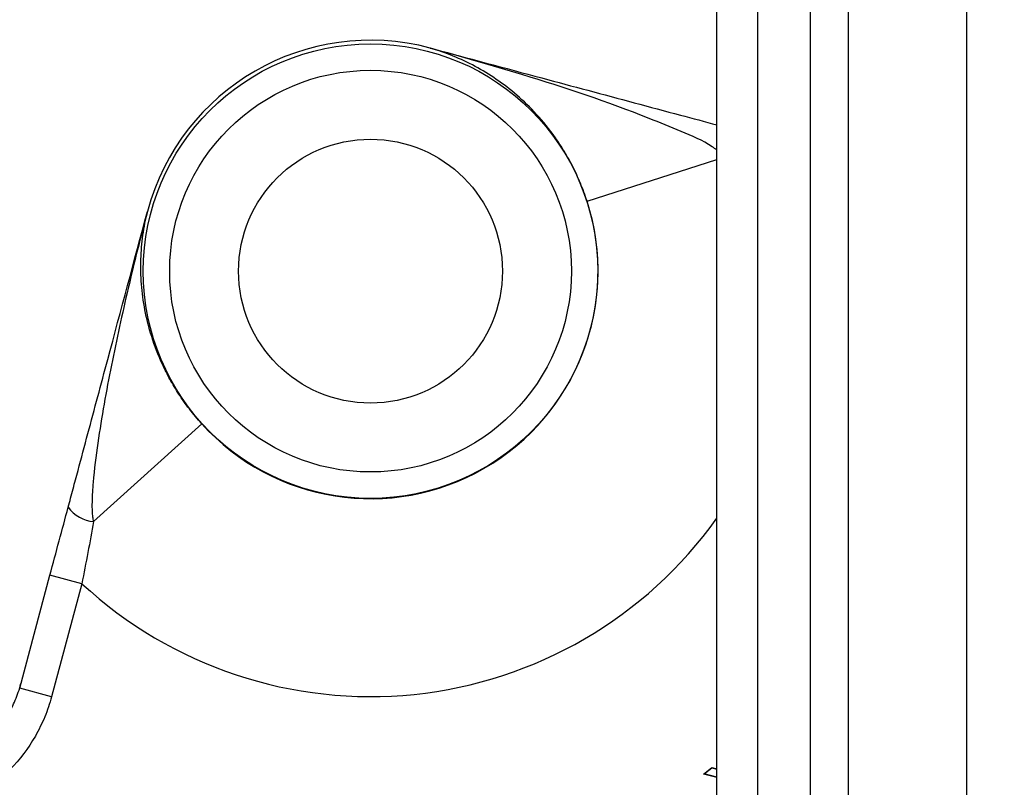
# Model space of a CAD drawing. Header units: millimetres. Extents: x 1055 to 2818, y 673 to 2898.
# Tile 22 of 44: x 1855 to 1930, y 1884 to 1942. Entities that reach past the tile are written whole.
import ezdxf

# ---------------------------------------------------------------- set-up
doc = ezdxf.new("R2010")
doc.units = ezdxf.units.MM

msp = doc.modelspace()

# ---------------------------------------------------------------- linework, layer by layer
at = {"color": 7, "linetype": 'Continuous', "lineweight": 25}
for p, q in [((1907.952, 693.482), (1907.952, 2073.482)), ((1911.06, 693.482), (1911.06, 2073.482)), ((1915.048, 693.482), (1915.048, 2073.482)), ((1917.928, 693.482), (1917.928, 2073.482)), ((1926.899, 693.482), (1926.899, 2073.482)), ((1886.231, 1939.775), (1886.231, 1939.775)), ((1864.798, 1927.401), (1864.798, 1927.401)), ((1868.913, 1911.306), (1860.718, 1903.894)), ((1855.117, 1891.271), (1857.412, 1899.835)), ((1859.826, 1899.188), (1857.412, 1899.835)), ((1859.826, 1899.188), (1857.532, 1890.624)), ((1857.532, 1890.624), (1855.117, 1891.271)), ((1906.926, 1884.755), (1907.57, 1885.262)), ((1906.984, 1884.767), (1906.926, 1884.755)), ((1907.952, 1884.498), (1906.926, 1884.755)), ((1906.984, 1884.767), (1907.576, 1885.233)), ((1907.952, 1884.525), (1906.984, 1884.767)), ((1907.576, 1885.233), (1907.57, 1885.262)), ((1907.57, 1885.262), (1907.952, 1885.166)), ((1907.576, 1885.233), (1907.952, 1885.139))]:
    msp.add_line(p, q, dxfattribs=at)
at = {"color": 1, "linetype": 'Continuous', "lineweight": 25}
msp.add_line((1898.112, 1928.164), (1907.952, 1931.337), dxfattribs=at)
at = {"color": 7, "linetype": 'Continuous', "lineweight": 25}
for radius in [17.22, 15.22, 10]:
    msp.add_circle((1881.702, 1922.872), radius, dxfattribs=at)
for centre, radius, start, end in [((1967.952, 1773.482), 497, 94.47223, 263.06609), ((1967.952, 1773.482), 394.279, 95.56318, 178.61935), ((1967.952, 1773.482), 394, 95.61223, 178.61837), ((1881.702, 1922.872), 17.5, 75, 165), ((1881.702, 1922.872), 17.5, 75, 165), ((1886.243, 1939.764), 0.00804, 57.26422, 74.83073), ((1881.702, 1922.872), 17.243, 222.12581, 17.87419), ((1864.802, 1927.385), 0.00804, 165.16926, 182.73568), ((1860.989, 1906.624), 2.744, 216.75921, 264.31981)]:
    msp.add_arc(centre, radius, start, end, dxfattribs=at)
at = {"color": 1, "linetype": 'Continuous', "lineweight": 25}
for centre, radius, start, end in [((1967.952, 1773.482), 496.2, 94.47946, 263.05486), ((1967.952, 1773.482), 491.207, 94.52509, 262.98391), ((1967.952, 1773.482), 433.476, 95.16191, 262.0438), ((1967.952, 1773.482), 426.405, 95.24775, 261.91098), ((1881.702, 1922.872), 32.24, 227.27334, 324.50778)]:
    msp.add_arc(centre, radius, start, end, dxfattribs=at)
for points, knots in [([(1677.222, 1640.443), (1675.971, 1643.117), (1672.302, 1650.963), (1667.128, 1664.38), (1661.603, 1680.787), (1656.978, 1697.672), (1653.241, 1714.965), (1650.443, 1732.609), (1648.631, 1750.556), (1647.838, 1768.748), (1648.084, 1786.815), (1649.348, 1804.697), (1651.586, 1822.34), (1654.834, 1840.004), (1659.123, 1857.624), (1664.462, 1875.137), (1670.731, 1892.157), (1677.887, 1908.636), (1685.868, 1924.542), (1694.8, 1940.132), (1704.696, 1955.338), (1715.542, 1970.094), (1727.085, 1984.062), (1739.265, 1997.215), (1752.012, 2009.542), (1765.545, 2021.26), (1779.852, 2032.304), (1794.901, 2042.616), (1810.29, 2051.925), (1825.946, 2060.238), (1841.796, 2067.576), (1858.17, 2074.119), (1875.053, 2079.724), (1888.389, 2083.554), (1896.101, 2085.162), (1897.952, 2085.548)], [0, 0, 0, 0, 0.015558, 0.045657, 0.075735, 0.106802, 0.137893, 0.16896, 0.200934, 0.232933, 0.264907, 0.296135, 0.327388, 0.358617, 0.390764, 0.422937, 0.455084, 0.486332, 0.517603, 0.548851, 0.581008, 0.613191, 0.645348, 0.676484, 0.707643, 0.738779, 0.770812, 0.802871, 0.834904, 0.865576, 0.896271, 0.926942, 0.958476, 0.990035, 1, 1, 1, 1]), ([(1897.952, 2075.319), (1896.697, 2075.051), (1889.992, 2073.621), (1878.045, 2070.163), (1862.033, 2064.877), (1846.212, 2058.59), (1830.619, 2051.395), (1815.445, 2043.346), (1800.74, 2034.467), (1786.545, 2024.791), (1772.773, 2014.247), (1759.49, 2002.837), (1746.755, 1990.58), (1734.833, 1977.727), (1723.747, 1964.334), (1713.502, 1950.467), (1703.949, 1935.914), (1695.15, 1920.699), (1687.154, 1904.86), (1680.143, 1888.748), (1674.116, 1872.426), (1669.052, 1855.959), (1664.868, 1839.073), (1661.62, 1821.809), (1659.345, 1804.221), (1658.094, 1786.73), (1657.844, 1769.396), (1658.549, 1752.274), (1660.218, 1735.051), (1662.884, 1717.784), (1666.57, 1700.537), (1671.407, 1682.773), (1677.618, 1664.821), (1682.693, 1651.856), (1685.895, 1645.346), (1686.238, 1644.648)], [0, 0, 0, 0, 0.007011, 0.03746, 0.067886, 0.099147, 0.130433, 0.161694, 0.192964, 0.224259, 0.255529, 0.287701, 0.319899, 0.352071, 0.383453, 0.41486, 0.446242, 0.478537, 0.510858, 0.543153, 0.574511, 0.605894, 0.637252, 0.669531, 0.701837, 0.734115, 0.765307, 0.796524, 0.827716, 0.85982, 0.89195, 0.924054, 0.960356, 0.995747, 1, 1, 1, 1]), ([(1695.023, 1648.744), (1693.024, 1653.402), (1688.786, 1663.276), (1683.423, 1678.785), (1678.719, 1695.114), (1674.958, 1711.852), (1672.179, 1728.943), (1670.434, 1746.337), (1669.777, 1763.467), (1670.164, 1780.268), (1671.508, 1796.687), (1673.821, 1813.168), (1677.127, 1829.656), (1681.43, 1846.094), (1686.621, 1862.105), (1692.651, 1877.65), (1699.46, 1892.698), (1707.162, 1907.505), (1715.765, 1922.015), (1725.265, 1936.169), (1735.574, 1949.809), (1746.672, 1962.884), (1758.526, 1975.351), (1771.224, 1987.269), (1784.76, 1998.562), (1799.111, 2009.163), (1813.78, 2018.707), (1828.681, 2027.205), (1843.724, 2034.697), (1859.351, 2041.415), (1875.54, 2047.259), (1891.795, 2052.164), (1902.711, 2054.585), (1907.952, 2055.747)], [0, 0, 0, 0, 0.02909, 0.061673, 0.094282, 0.126864, 0.160448, 0.194061, 0.227643, 0.259294, 0.290972, 0.322625, 0.355209, 0.38782, 0.420405, 0.451971, 0.483559, 0.515125, 0.547551, 0.580001, 0.612426, 0.644968, 0.677536, 0.710077, 0.74363, 0.777213, 0.810764, 0.842202, 0.873666, 0.905104, 0.937547, 0.970019, 1, 1, 1, 1]), ([(1907.952, 2050.644), (1903.236, 2049.6), (1893.097, 2047.354), (1877.84, 2042.791), (1862.013, 2037.161), (1846.403, 2030.536), (1831.068, 2022.952), (1816.207, 2014.497), (1801.876, 2005.197), (1788.117, 1995.094), (1774.846, 1984.127), (1762.132, 1972.305), (1750.033, 1959.656), (1738.936, 1946.613), (1728.824, 1933.263), (1719.664, 1919.69), (1711.193, 1905.535), (1703.465, 1890.823), (1696.524, 1875.588), (1690.508, 1860.132), (1685.421, 1844.507), (1681.253, 1828.768), (1677.951, 1812.678), (1675.572, 1796.277), (1674.159, 1779.616), (1673.753, 1762.902), (1674.373, 1746.195), (1675.991, 1729.549), (1678.624, 1712.849), (1682.292, 1696.153), (1687.028, 1679.534), (1692.309, 1664.191), (1696.421, 1654.569), (1698.264, 1650.256)], [0, 0, 0, 0, 0.027428, 0.058976, 0.090497, 0.123036, 0.155604, 0.188144, 0.220787, 0.253459, 0.286104, 0.319777, 0.353481, 0.387156, 0.418841, 0.45055, 0.482236, 0.514785, 0.54736, 0.57991, 0.611682, 0.643477, 0.675248, 0.707937, 0.740653, 0.773341, 0.806033, 0.838754, 0.871447, 0.905158, 0.938897, 0.972609, 1, 1, 1, 1]), ([(1707.006, 1654.332), (1705.442, 1658.207), (1702.25, 1666.119), (1698.108, 1678.306), (1694.467, 1690.645), (1691.415, 1702.963), (1688.913, 1715.256), (1686.934, 1727.666), (1685.473, 1740.261), (1684.549, 1752.993), (1684.172, 1765.871), (1684.357, 1778.783), (1685.106, 1791.606), (1686.406, 1804.286), (1688.242, 1816.834), (1690.626, 1829.325), (1693.581, 1841.829), (1697.11, 1854.291), (1701.231, 1866.716), (1705.916, 1878.987), (1711.083, 1890.9), (1716.683, 1902.411), (1722.694, 1913.54), (1729.196, 1924.441), (1736.234, 1935.173), (1743.793, 1945.682), (1751.892, 1955.967), (1760.467, 1965.928), (1770.324, 1976.424), (1781.62, 1987.267), (1794.612, 1998.188), (1808.271, 2008.247), (1822.89, 2017.635), (1838.435, 2026.239), (1852.78, 2032.956), (1865.242, 2037.99), (1875.633, 2041.711), (1886.201, 2045.011), (1896.976, 2047.939), (1904.274, 2049.523), (1907.952, 2050.321)], [0, 0, 0, 0, 0.02492, 0.05087, 0.076821, 0.10178, 0.126739, 0.151868, 0.176997, 0.202659, 0.22832, 0.254165, 0.28001, 0.305253, 0.330496, 0.355917, 0.381338, 0.407323, 0.433308, 0.459489, 0.485669, 0.510674, 0.535678, 0.560858, 0.586037, 0.611774, 0.637511, 0.663441, 0.689372, 0.722393, 0.755549, 0.788984, 0.821733, 0.857081, 0.892598, 0.913921, 0.935244, 0.956715, 0.978186, 1, 1, 1, 1]), ([(1897.385, 2042.915), (1893.154, 2041.812), (1884.097, 2039.451), (1870.516, 2034.867), (1856.044, 2029.162), (1841.393, 2022.326), (1826.616, 2014.272), (1812.461, 2005.337), (1798.608, 1995.308), (1785.222, 1984.187), (1772.571, 1972.108), (1760.931, 1959.539), (1750.232, 1946.62), (1740.203, 1933.012), (1730.896, 1918.74), (1722.392, 1903.828), (1714.996, 1889.096), (1710.9, 1879.171), (1708.978, 1874.513)], [0, 0, 0, 0, 0.049282, 0.105506, 0.161685, 0.225027, 0.288369, 0.352379, 0.415056, 0.482914, 0.550776, 0.61494, 0.679156, 0.743322, 0.809392, 0.875516, 0.941586, 1, 1, 1, 1]), ([(1907.952, 1932.039), (1907.832, 1932.126), (1907.012, 1932.727), (1905.245, 1933.459), (1900.501, 1935.422), (1894.147, 1937.547), (1888.562, 1939.119), (1886.247, 1939.77)], [0, 0, 0, 0, 0.019295, 0.132294, 0.245515, 0.687349, 1, 1, 1, 1])]:
    msp.add_open_spline(points, degree=3, knots=knots, dxfattribs=at)
at = {"color": 7, "linetype": 'Continuous', "lineweight": 25}
for points, knots in [([(1719.908, 1660.348), (1718.585, 1663.197), (1714.767, 1671.423), (1709.615, 1685.548), (1704.392, 1702.635), (1700.343, 1720.087), (1697.437, 1737.743), (1695.696, 1755.488), (1695.104, 1773.286), (1695.675, 1791.139), (1697.418, 1808.965), (1700.325, 1826.63), (1704.371, 1844.007), (1709.528, 1861.049), (1715.798, 1877.76), (1723.172, 1894.077), (1731.601, 1909.877), (1741.015, 1925.048), (1751.369, 1939.535), (1762.661, 1953.343), (1774.869, 1966.432), (1787.917, 1978.7), (1801.705, 1990.055), (1816.159, 2000.456), (1831.278, 2009.893), (1847.035, 2018.367), (1863.347, 2025.739), (1877.405, 2031.201), (1886.111, 2033.76), (1889.11, 2034.641)], [0, 0, 0, 0, 0.020258, 0.058481, 0.096847, 0.135471, 0.173942, 0.212193, 0.250406, 0.288729, 0.327327, 0.365856, 0.404126, 0.442331, 0.480628, 0.519177, 0.55775, 0.596056, 0.634265, 0.672531, 0.711034, 0.749635, 0.787969, 0.826172, 0.864417, 0.902855, 0.941478, 0.97984, 1, 1, 1, 1]), ([(1887.952, 2031.95), (1885.578, 2031.248), (1877.555, 2028.875), (1864.243, 2023.659), (1848.102, 2016.377), (1832.479, 2007.967), (1817.446, 1998.568), (1803.064, 1988.212), (1789.401, 1976.941), (1776.509, 1964.799), (1764.434, 1951.856), (1753.237, 1938.164), (1742.942, 1923.751), (1733.589, 1908.682), (1725.236, 1893.014), (1717.949, 1876.867), (1711.735, 1860.312), (1706.623, 1843.415), (1702.615, 1826.192), (1699.727, 1808.71), (1697.996, 1791.036), (1697.434, 1773.304), (1698.017, 1755.6), (1699.747, 1738.004), (1702.626, 1720.548), (1706.616, 1703.293), (1711.787, 1686.347), (1716.9, 1672.322), (1720.692, 1664.143), (1722, 1661.324)], [0, 0, 0, 0, 0.0161627, 0.0546494, 0.0932531, 0.1317977, 0.1704506, 0.2089967, 0.2474822, 0.286073, 0.3246021, 0.3630336, 0.4015307, 0.4402264, 0.478806, 0.5174361, 0.5558715, 0.5942311, 0.6326779, 0.6713082, 0.7098937, 0.7486017, 0.7871138, 0.82553, 0.8640131, 0.9026151, 0.9411233, 0.9797035, 1, 1, 1, 1]), ([(1886.245, 1939.771), (1889.059, 1939.018), (1894.206, 1937.638), (1900.512, 1935.949), (1904.953, 1934.759), (1907.03, 1934.202), (1907.952, 1933.955)], [0, 0, 0, 0, 0.388015, 0.709864, 0.871348, 1, 1, 1, 1]), ([(1898.112, 1928.164), (1898.036, 1928.398), (1897.956, 1928.63), (1897.788, 1929.087), (1897.7, 1929.314), (1897.425, 1929.977), (1897.231, 1930.395), (1896.826, 1931.192), (1896.614, 1931.572), (1896.174, 1932.301), (1895.947, 1932.649), (1895.252, 1933.637), (1894.778, 1934.219), (1893.805, 1935.282), (1893.307, 1935.762), (1892.287, 1936.643), (1891.764, 1937.043), (1890.706, 1937.768), (1890.169, 1938.094), (1889.076, 1938.681), (1888.521, 1938.942), (1887.397, 1939.402), (1886.827, 1939.601), (1886.247, 1939.77)], [0, 0, 0, 0, 0.03125, 0.03125, 0.0625, 0.0625, 0.125, 0.125, 0.1875, 0.1875, 0.25, 0.25, 0.375, 0.375, 0.5, 0.5, 0.625, 0.625, 0.75, 0.75, 0.875, 0.875, 1, 1, 1, 1]), ([(1858.791, 1904.982), (1858.853, 1905.213), (1858.915, 1905.444), (1859.039, 1905.907), (1859.101, 1906.139), (1859.287, 1906.835), (1859.412, 1907.3), (1859.786, 1908.696), (1860.036, 1909.628), (1860.785, 1912.426), (1861.286, 1914.295), (1862.789, 1919.903), (1863.791, 1923.645), (1864.794, 1927.387)], [0, 0, 0, 0, 0.03125, 0.03125, 0.0625, 0.0625, 0.125, 0.125, 0.25, 0.25, 0.5, 0.5, 1, 1, 1, 1]), ([(1864.794, 1927.384), (1864.281, 1925.458), (1863.796, 1923.524), (1862.884, 1919.642), (1862.456, 1917.695), (1861.872, 1914.762), (1861.687, 1913.782), (1861.341, 1911.817), (1861.18, 1910.831), (1860.896, 1908.855), (1860.77, 1907.866), (1860.641, 1906.374), (1860.607, 1905.874), (1860.592, 1905.129), (1860.593, 1904.88), (1860.613, 1904.509), (1860.623, 1904.386), (1860.656, 1904.139), (1860.677, 1904.016), (1860.718, 1903.894)], [0, 0, 0, 0, 0.25, 0.25, 0.5, 0.5, 0.625, 0.625, 0.75, 0.75, 0.875, 0.875, 0.9375, 0.9375, 0.96875, 0.96875, 0.984375, 0.984375, 1, 1, 1, 1]), ([(1868.913, 1911.306), (1868.748, 1911.489), (1868.587, 1911.674), (1868.275, 1912.048), (1868.123, 1912.238), (1867.686, 1912.808), (1867.421, 1913.184), (1866.933, 1913.934), (1866.71, 1914.307), (1866.299, 1915.053), (1866.111, 1915.424), (1865.603, 1916.519), (1865.336, 1917.221), (1864.902, 1918.595), (1864.735, 1919.266), (1864.482, 1920.59), (1864.397, 1921.243), (1864.299, 1922.522), (1864.285, 1923.15), (1864.323, 1924.39), (1864.375, 1925.001), (1864.539, 1926.204), (1864.651, 1926.798), (1864.794, 1927.384)], [0, 0, 0, 0, 0.03125, 0.03125, 0.0625, 0.0625, 0.125, 0.125, 0.1875, 0.1875, 0.25, 0.25, 0.375, 0.375, 0.5, 0.5, 0.625, 0.625, 0.75, 0.75, 0.875, 0.875, 1, 1, 1, 1]), ([(1852.686, 1887.257), (1852.708, 1887.278), (1852.728, 1887.298), (1852.767, 1887.338), (1852.785, 1887.357), (1852.841, 1887.415), (1852.877, 1887.452), (1852.984, 1887.566), (1853.054, 1887.643), (1853.26, 1887.876), (1853.392, 1888.036), (1853.773, 1888.528), (1854.007, 1888.875), (1854.429, 1889.597), (1854.617, 1889.973), (1854.948, 1890.763), (1855.091, 1891.176), (1855.208, 1891.613)], [0, 0, 0, 0, 0.015625, 0.015625, 0.03125, 0.03125, 0.0625, 0.0625, 0.125, 0.125, 0.25, 0.25, 0.5, 0.5, 0.75, 0.75, 1, 1, 1, 1]), ([(1857.532, 1890.624), (1857.392, 1890.102), (1857.219, 1889.591), (1856.808, 1888.595), (1856.569, 1888.108), (1855.771, 1886.715), (1855.128, 1885.863), (1854.37, 1885.092)], [0, 0, 0, 0, 0.25, 0.25, 0.5, 0.5, 1, 1, 1, 1])]:
    msp.add_open_spline(points, degree=3, knots=knots, dxfattribs=at)
for points in [[(1886.247, 1939.77), (1886.242, 1939.772), (1886.236, 1939.773), (1886.231, 1939.775)], [(1886.231, 1939.775), (1886.236, 1939.774), (1886.24, 1939.773), (1886.245, 1939.771)], [(1864.798, 1927.401), (1864.797, 1927.395), (1864.795, 1927.39), (1864.794, 1927.384)], [(1864.794, 1927.387), (1864.795, 1927.391), (1864.797, 1927.396), (1864.798, 1927.401)], [(1857.412, 1899.835), (1857.877, 1901.574), (1858.337, 1903.288), (1858.791, 1904.982)], [(1860.718, 1903.894), (1860.438, 1902.34), (1860.141, 1900.773), (1859.826, 1899.188)]]:
    msp.add_open_spline(points, degree=3, dxfattribs=at)

doc.saveas('drawing.dxf')
